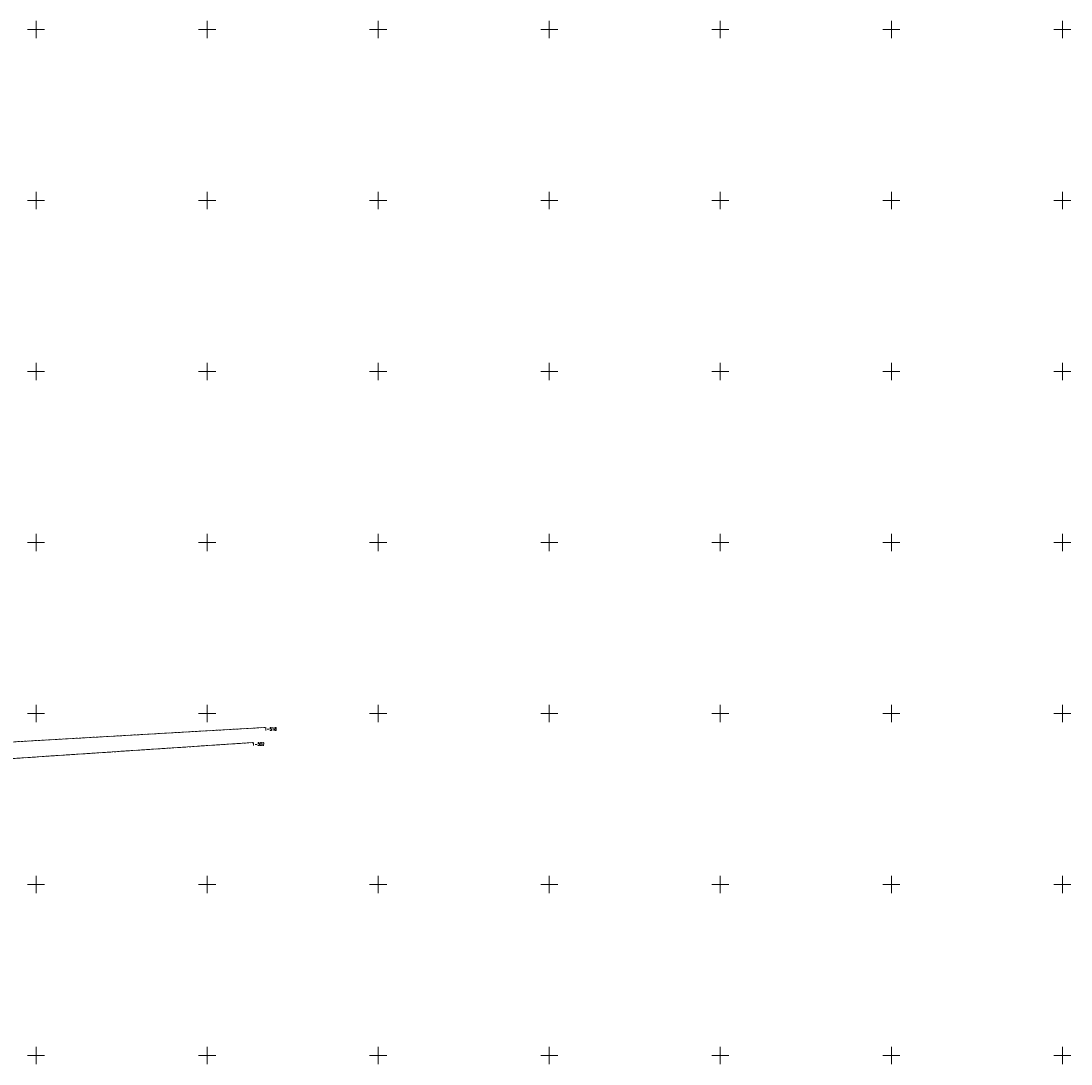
# Model space of a CAD drawing. Header units: metres. Extents: x 5598798 to 5599616, y 5661498 to 5662453.
# Tile 15 of 16: x 5599296 to 5599602, y 5661798 to 5662102. Entities that reach past the tile are written whole.
import ezdxf
from ezdxf.enums import TextEntityAlignment as Align

# ---------------------------------------------------------------- set-up
doc = ezdxf.new("R2010")
doc.units = ezdxf.units.M
doc.header["$MEASUREMENT"] = 0
doc.linetypes.add('GUK', pattern=[2, 1.5, -0.5])
doc.linetypes.add('GUZ', pattern=[1, 0.5, -0.5])
doc.layers.get('0').update_dxf_attribs({"color": 250, "lineweight": 100})
for name, color, linetype, lineweight in [('Dzialki', 7, 'Continuous', 13), ('Kontury', 90, 'GUK', 13), ('Numery_punktow', 7, 'Continuous', 13), ('Podzial_sekcyjny_krzyze', 7, 'Continuous', 13), ('Punkty', 7, 'Continuous', 13), ('Uzytki', 90, 'GUZ', 13)]:
    doc.layers.add(name, color=color, linetype=linetype, lineweight=lineweight)
doc.styles.get("Standard").update_dxf_attribs({"font": 'Simplex.shx', "width": 0.75})

# ---------------------------------------------------------------- blocks, each defined once
blk = doc.blocks.new('GRO')
at = {"linetype": 'Continuous'}
blk.add_circle((0, 0), 0.045, dxfattribs=at)

msp = doc.modelspace()

# ---------------------------------------------------------------- linework, layer by layer
at = {"layer": 'Dzialki'}
for p, q in [((5599202.8, 5661886.51), (5599366.78, 5661895.9)), ((5599202.55, 5661880.8), (5599363.22, 5661891.49))]:
    msp.add_line(p, q, dxfattribs=at)
at = {"layer": 'Kontury'}
msp.add_line((5599202.55, 5661880.8), (5599363.22, 5661891.49), dxfattribs=at)
at = {"layer": 'Podzial_sekcyjny_krzyze'}
for p, q in [((5599300, 5662097.5), (5599300, 5662102.5)), ((5599350, 5662097.5), (5599350, 5662102.5)), ((5599400, 5662097.5), (5599400, 5662102.5)), ((5599450, 5662097.5), (5599450, 5662102.5)), ((5599500, 5662097.5), (5599500, 5662102.5)), ((5599550, 5662097.5), (5599550, 5662102.5)), ((5599600, 5662097.5), (5599600, 5662102.5)), ((5599297.5, 5662100), (5599302.5, 5662100)), ((5599347.5, 5662100), (5599352.5, 5662100)), ((5599397.5, 5662100), (5599402.5, 5662100)), ((5599447.5, 5662100), (5599452.5, 5662100)), ((5599497.5, 5662100), (5599502.5, 5662100)), ((5599547.5, 5662100), (5599552.5, 5662100)), ((5599597.5, 5662100), (5599602.5, 5662100)), ((5599297.5, 5662050), (5599302.5, 5662050)), ((5599300, 5662047.5), (5599300, 5662052.5)), ((5599347.5, 5662050), (5599352.5, 5662050)), ((5599350, 5662047.5), (5599350, 5662052.5)), ((5599397.5, 5662050), (5599402.5, 5662050)), ((5599400, 5662047.5), (5599400, 5662052.5)), ((5599447.5, 5662050), (5599452.5, 5662050)), ((5599450, 5662047.5), (5599450, 5662052.5)), ((5599497.5, 5662050), (5599502.5, 5662050)), ((5599500, 5662047.5), (5599500, 5662052.5)), ((5599547.5, 5662050), (5599552.5, 5662050)), ((5599550, 5662047.5), (5599550, 5662052.5)), ((5599597.5, 5662050), (5599602.5, 5662050)), ((5599600, 5662047.5), (5599600, 5662052.5)), ((5599300, 5661997.5), (5599300, 5662002.5)), ((5599350, 5661997.5), (5599350, 5662002.5)), ((5599400, 5661997.5), (5599400, 5662002.5)), ((5599450, 5661997.5), (5599450, 5662002.5)), ((5599500, 5661997.5), (5599500, 5662002.5)), ((5599550, 5661997.5), (5599550, 5662002.5)), ((5599600, 5661997.5), (5599600, 5662002.5)), ((5599297.5, 5662000), (5599302.5, 5662000)), ((5599347.5, 5662000), (5599352.5, 5662000)), ((5599397.5, 5662000), (5599402.5, 5662000)), ((5599447.5, 5662000), (5599452.5, 5662000)), ((5599497.5, 5662000), (5599502.5, 5662000)), ((5599547.5, 5662000), (5599552.5, 5662000)), ((5599597.5, 5662000), (5599602.5, 5662000)), ((5599300, 5661947.5), (5599300, 5661952.5)), ((5599350, 5661947.5), (5599350, 5661952.5)), ((5599400, 5661947.5), (5599400, 5661952.5)), ((5599450, 5661947.5), (5599450, 5661952.5)), ((5599500, 5661947.5), (5599500, 5661952.5)), ((5599550, 5661947.5), (5599550, 5661952.5)), ((5599600, 5661947.5), (5599600, 5661952.5)), ((5599297.5, 5661950), (5599302.5, 5661950)), ((5599347.5, 5661950), (5599352.5, 5661950)), ((5599397.5, 5661950), (5599402.5, 5661950)), ((5599447.5, 5661950), (5599452.5, 5661950)), ((5599497.5, 5661950), (5599502.5, 5661950)), ((5599547.5, 5661950), (5599552.5, 5661950)), ((5599597.5, 5661950), (5599602.5, 5661950)), ((5599300, 5661897.5), (5599300, 5661902.5)), ((5599350, 5661897.5), (5599350, 5661902.5)), ((5599400, 5661897.5), (5599400, 5661902.5)), ((5599450, 5661897.5), (5599450, 5661902.5)), ((5599500, 5661897.5), (5599500, 5661902.5)), ((5599550, 5661897.5), (5599550, 5661902.5)), ((5599600, 5661897.5), (5599600, 5661902.5)), ((5599297.5, 5661900), (5599302.5, 5661900)), ((5599347.5, 5661900), (5599352.5, 5661900)), ((5599397.5, 5661900), (5599402.5, 5661900)), ((5599447.5, 5661900), (5599452.5, 5661900)), ((5599497.5, 5661900), (5599502.5, 5661900)), ((5599547.5, 5661900), (5599552.5, 5661900)), ((5599597.5, 5661900), (5599602.5, 5661900)), ((5599297.5, 5661850), (5599302.5, 5661850)), ((5599300, 5661847.5), (5599300, 5661852.5)), ((5599347.5, 5661850), (5599352.5, 5661850)), ((5599350, 5661847.5), (5599350, 5661852.5)), ((5599397.5, 5661850), (5599402.5, 5661850)), ((5599400, 5661847.5), (5599400, 5661852.5)), ((5599447.5, 5661850), (5599452.5, 5661850)), ((5599450, 5661847.5), (5599450, 5661852.5)), ((5599497.5, 5661850), (5599502.5, 5661850)), ((5599500, 5661847.5), (5599500, 5661852.5)), ((5599547.5, 5661850), (5599552.5, 5661850)), ((5599550, 5661847.5), (5599550, 5661852.5)), ((5599597.5, 5661850), (5599602.5, 5661850)), ((5599600, 5661847.5), (5599600, 5661852.5)), ((5599300, 5661797.5), (5599300, 5661802.5)), ((5599350, 5661797.5), (5599350, 5661802.5)), ((5599400, 5661797.5), (5599400, 5661802.5)), ((5599450, 5661797.5), (5599450, 5661802.5)), ((5599500, 5661797.5), (5599500, 5661802.5)), ((5599550, 5661797.5), (5599550, 5661802.5)), ((5599600, 5661797.5), (5599600, 5661802.5)), ((5599297.5, 5661800), (5599302.5, 5661800)), ((5599347.5, 5661800), (5599352.5, 5661800)), ((5599397.5, 5661800), (5599402.5, 5661800)), ((5599447.5, 5661800), (5599452.5, 5661800)), ((5599497.5, 5661800), (5599502.5, 5661800)), ((5599547.5, 5661800), (5599552.5, 5661800)), ((5599597.5, 5661800), (5599602.5, 5661800))]:
    msp.add_line(p, q, dxfattribs=at)
at = {"layer": 'Uzytki'}
for p, q in [((5599202.8, 5661886.51), (5599366.78, 5661895.9)), ((5599363.22, 5661891.49), (5599202.55, 5661880.8))]:
    msp.add_line(p, q, dxfattribs=at)

# ---------------------------------------------------------------- block references
at = {"layer": 'Punkty'}
for p in [(5599366.78, 5661895.9), (5599363.22, 5661891.49)]:
    msp.add_blockref('GRO', p, dxfattribs=at)

# ---------------------------------------------------------------- texts
at = {"layer": 'Numery_punktow', "width": 0.7}
for s, p in [('1-518', (5599366.78, 5661895.9)), ('1-502', (5599363.22, 5661891.49))]:
    msp.add_text(s, height=0.9, dxfattribs=at).set_placement(p, align=Align.TOP_LEFT)

doc.saveas('drawing.dxf')
